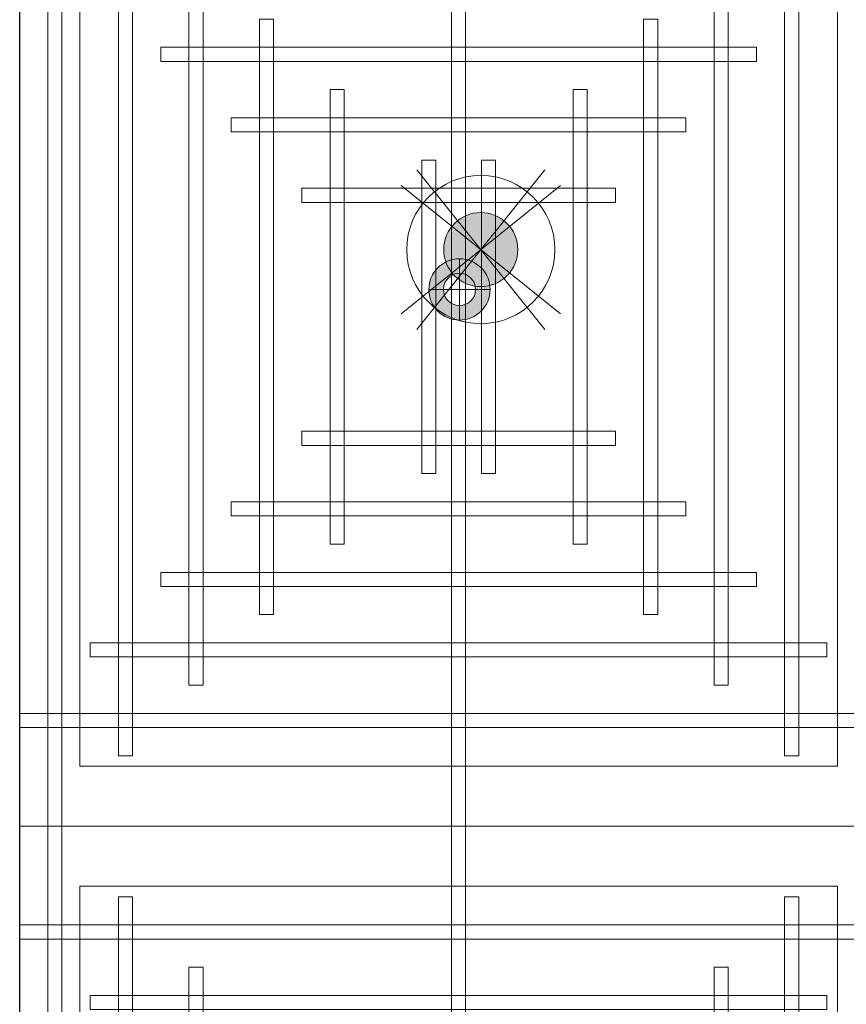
# Model space of a CAD drawing. Header units: millimetres. Extents: x -1097 to 37269, y -9172 to 9131.
# Tile 14 of 36: x 1849 to 2896, y -889 to 358. Entities that reach past the tile are written whole.
import ezdxf
from ezdxf.enums import TextEntityAlignment as Align

# ---------------------------------------------------------------- set-up
doc = ezdxf.new("R2010")
doc.units = ezdxf.units.MM
doc.linetypes.add('DASHED', pattern=[19.05, 12.7, -6.35])
for name, color, linetype, lineweight in [('Ceiling', 14, 'Continuous', 9), ('E Celing Lighting', 5, 'DASHED', 5), ('Lighting (Ceiling)', 160, 'Continuous', 15)]:
    doc.layers.add(name, color=color, linetype=linetype, lineweight=lineweight)
doc.layers.add('LIGHTING', color=6, linetype='Continuous', lineweight=20, true_color=0xff00ff)
doc.layers.add('RCP LAYOUT', color=9, linetype='Continuous', true_color=0x808080)
doc.styles.get("Standard").update_dxf_attribs({"font": 'arial.ttf'})

# ---------------------------------------------------------------- blocks, each defined once
blk = doc.blocks.new('ljbsdinfpn')
at = {"layer": 'Lighting (Ceiling)', "true_color": 0xff00ff}
h = blk.add_hatch(color=6, dxfattribs=at)
h.dxf.hatch_style = 1
edge = h.paths.add_edge_path()
edge.add_arc((-23157.713, -1088.484), 1.848, 0, 360)
h = blk.add_hatch(color=6, dxfattribs=at)
h.dxf.hatch_style = 1
edge = h.paths.add_edge_path()
edge.add_arc((-23157.713, -1088.484), 1.848, 0, 360)
at = {"layer": 'Lighting (Ceiling)', "color": 6, "true_color": 0xff00ff, "elevation": 0.002}
for points in [[(-23160.911, -1084.504), (-23154.515, -1092.464)], [(-23154.515, -1084.504), (-23160.911, -1092.464)], [(-23153.733, -1085.286), (-23161.693, -1091.682)], [(-23153.733, -1091.682), (-23161.693, -1085.286)]]:
    blk.add_lwpolyline(points, dxfattribs=at)
at = {"layer": 'Lighting (Ceiling)', "color": 6, "true_color": 0xff00ff}
for radius in [3.697, 3.697, 1.848, 1.848]:
    blk.add_circle((-23157.713, -1088.484, 0.002), radius, dxfattribs=at)
blk = doc.blocks.new('skievubjn')
at = {"layer": 'E Celing Lighting', "color": 5, "true_color": 0x0000ff}
blk.add_blockref('ljbsdinfpn', (1744216.697, -77774.767, -0.002), dxfattribs=at)
blk = doc.blocks.new('cl')
at = {"layer": 'Lighting (Ceiling)'}
h = blk.add_hatch(color=0, dxfattribs=at)
h.dxf.hatch_style = 1
h.paths.add_polyline_path([(1.533, 0.03, 1), (-1.533, 0.03, 1)])
h.paths.add_polyline_path([(-0.806, 0.03, -1), (0.806, 0.03, -1)], flags=16)
at = {"layer": 'Lighting (Ceiling)', "color": 0}
for p, q in [((0, 1.562), (0, -1.503)), ((-1.533, 0.03), (1.533, 0.03))]:
    blk.add_line(p, q, dxfattribs=at)
for radius in [1.533, 0.806]:
    blk.add_circle((0, 0.03), radius, dxfattribs=at)
at = {"color": 0}
blk.add_attdef('NAME', text='', height=5, dxfattribs=at).set_placement((0.838, 2.713), align=Align.MIDDLE_CENTER)
blk = doc.blocks.new('A$Cbacd199c')
at = {"layer": 'LIGHTING'}
for name, p, xscale, yscale, zscale in [('skievubjn', (-43712465.4, 2003193.7), 25.4, 25.4, 25.4), ('cl', (2405.8, 15.9), 25.32885420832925, 25.32885420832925, 25.32885420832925)]:
    blk.add_blockref(name, p, dxfattribs=dict(at, xscale=xscale, yscale=yscale, zscale=zscale))
blk = doc.blocks.new('ceiling inst 2')
at = {"color": 8, "lineweight": 0, "ltscale": 0.25, "true_color": 0x808080}
for points in [[(1722740.061, -79108.617), (1722783.851, -79108.617), (1722783.851, -79057.793), (1722740.061, -79057.793)], [(1722743.061, -79105.617), (1722780.851, -79105.617), (1722780.851, -79060.793), (1722743.061, -79060.793)]]:
    blk.add_lwpolyline(points, close=True, dxfattribs=at)
at = {"layer": 'Ceiling', "color": 8, "lineweight": 0, "ltscale": 0.25, "true_color": 0x808080}
for points in [[(1722741.468, -79108.617), (1722742.172, -79108.617), (1722742.172, -79057.793), (1722741.468, -79057.793)], [(1722761.604, -79108.617), (1722762.308, -79108.617), (1722762.308, -79057.793), (1722761.604, -79057.793)], [(1722744.986, -79105.098), (1722745.69, -79105.098), (1722745.69, -79061.312), (1722744.986, -79061.312)], [(1722778.222, -79105.098), (1722778.926, -79105.098), (1722778.926, -79061.312), (1722778.222, -79061.312)], [(1722783.851, -79063.423), (1722740.061, -79063.423), (1722740.061, -79062.719), (1722783.851, -79062.719)], [(1722748.505, -79101.58), (1722749.208, -79101.58), (1722749.208, -79064.83), (1722748.505, -79064.83)], [(1722774.704, -79101.58), (1722775.407, -79101.58), (1722775.407, -79064.83), (1722774.704, -79064.83)], [(1722780.333, -79066.237), (1722780.333, -79066.941), (1722743.583, -79066.941), (1722743.583, -79066.237)], [(1722752.023, -79098.062), (1722752.726, -79098.062), (1722752.726, -79068.348), (1722752.023, -79068.348)], [(1722771.186, -79098.062), (1722771.889, -79098.062), (1722771.889, -79068.348), (1722771.186, -79068.348)], [(1722776.817, -79069.755), (1722776.817, -79070.459), (1722747.103, -79070.459), (1722747.103, -79069.755)], [(1722756.248, -79094.544), (1722755.545, -79094.544), (1722755.545, -79071.866), (1722756.248, -79071.866)], [(1722767.667, -79094.544), (1722768.371, -79094.544), (1722768.371, -79071.866), (1722767.667, -79071.866)], [(1722773.297, -79073.274), (1722773.297, -79073.977), (1722750.619, -79073.977), (1722750.619, -79073.274)], [(1722760.822, -79091.026), (1722760.118, -79091.026), (1722760.118, -79075.385), (1722760.822, -79075.385)], [(1722763.094, -79091.026), (1722763.797, -79091.026), (1722763.797, -79075.385), (1722763.094, -79075.385)], [(1722769.778, -79076.792), (1722769.778, -79077.496), (1722754.137, -79077.496), (1722754.137, -79076.792)], [(1722769.778, -79089.618), (1722769.778, -79088.915), (1722754.137, -79088.915), (1722754.137, -79089.618)], [(1722773.297, -79093.136), (1722773.297, -79092.433), (1722750.619, -79092.433), (1722750.619, -79093.136)], [(1722776.815, -79096.655), (1722776.815, -79095.951), (1722747.101, -79095.951), (1722747.101, -79096.655)]]:
    blk.add_lwpolyline(points, close=True, dxfattribs=at)
blk = doc.blocks.new('grid 2')
at = {"color": 8, "ltscale": 0.25, "true_color": 0x808080}
blk.add_lwpolyline([(1721746.244, -78535.543), (1721746.244, -78738.836), (1721658.663, -78738.836), (1721658.663, -78992.952), (1721877.616, -78992.952), (1721877.616, -79196.245), (1721527.292, -79196.245), (1721527.292, -79145.422), (1721483.502, -79145.422), (1721483.502, -78942.129), (1721527.292, -78942.129), (1721527.292, -78789.659), (1721483.502, -78789.659), (1721483.502, -78535.543)], close=True, dxfattribs=at)
at = {"color": 8, "true_color": 0x808080, "xscale": -1, "rotation": 180}
blk.add_blockref('ceiling inst 2', (-1212.769, -157949.099), dxfattribs=at)
at = {"color": 8, "true_color": 0x808080}
blk.add_blockref('ceiling inst 2', (-1212.769, 166.488), dxfattribs=at)
blk = doc.blocks.new('IRISH HOUSE-RCP LAYOUT')
at = {"xscale": 25.4, "yscale": 25.4, "zscale": 25.4}
blk.add_blockref('grid 2', (-43724944.7, 2003175.6), dxfattribs=at)

msp = doc.modelspace()

# ---------------------------------------------------------------- block references
msp.add_blockref('A$Cbacd199c', (0, 0))
at = {"layer": 'RCP LAYOUT'}
msp.add_blockref('IRISH HOUSE-RCP LAYOUT', (0, 0), dxfattribs=at)

doc.saveas('drawing.dxf')
